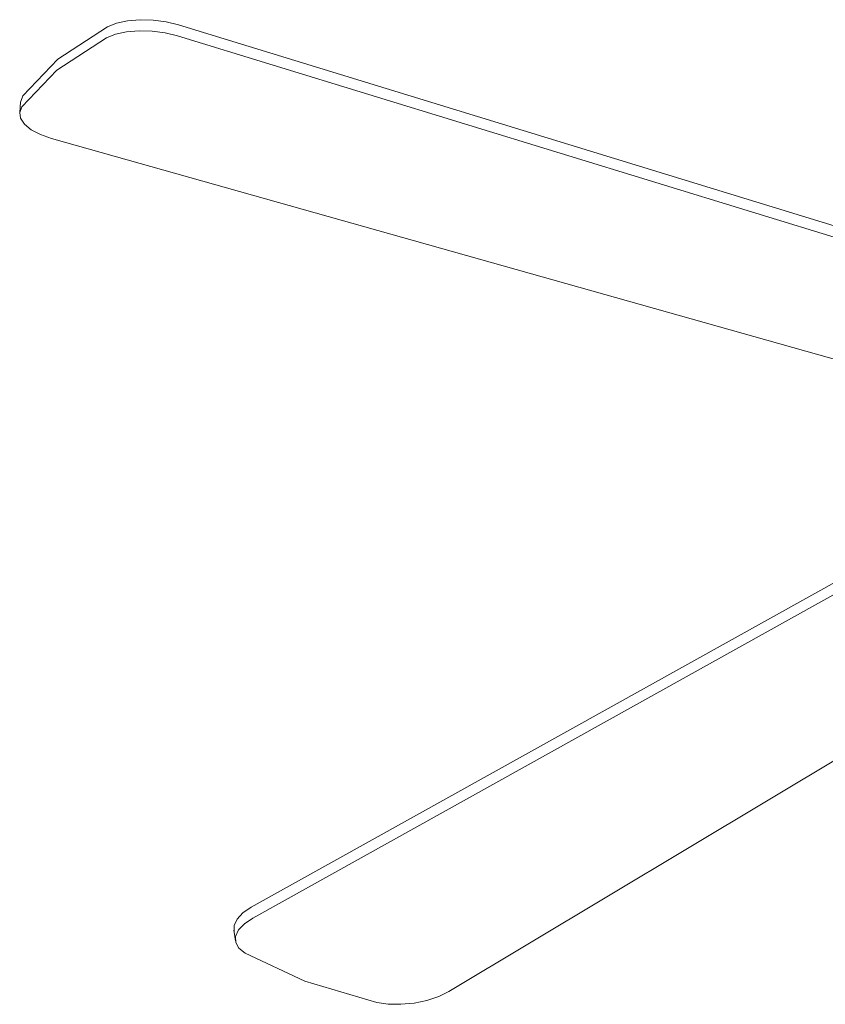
# Model space of a CAD drawing. Header units: millimetres. Extents: x 5734 to 11786, y -2931 to 7544.
# Tile 1 of 41: x 7563 to 7956, y -2853 to -2373. Entities that reach past the tile are written whole.
import ezdxf

# ---------------------------------------------------------------- set-up
doc = ezdxf.new("R2010")
doc.units = ezdxf.units.MM
doc.layers.add('E-LITE-EQPM', color=7, linetype='Continuous', lineweight=20)

# ---------------------------------------------------------------- blocks, each defined once
blk = doc.blocks.new('33710-13 - 33710-13 ALOHA Brown ceiling fan with light-522279-00 Isometrico PDF')
at = {"layer": 'E-LITE-EQPM', "color": 251, "lineweight": 9, "true_color": 0x636466}
for p, q in [((1867.6, -2375.33), (2259.95, -2495.67)), ((2259.47, -2501.03), (1867.13, -2380.69)), ((1790.7, -2412.87), (1790.23, -2418.23)), ((1790.72, -2412.71), (1791.81, -2409.97)), ((1805.77, -2430.75), (2191.33, -2539.44)), ((1903.09, -2805.42), (2224.9, -2626.2)), ((2225.63, -2631.45), (1903.83, -2810.67)), ((1999.4, -2846.39), (2291.4, -2671.56)), ((1894.63, -2816.57), (1895.37, -2821.82))]:
    blk.add_line(p, q, dxfattribs=at)
for points in [[(1833.04, -2376.33, 0), (1837.45, -2374.57, 0), (1842.84, -2373.4, 0), (1848.88, -2372.88, 0), (1855.27, -2373.04, 0), (1861.62, -2373.87, 0), (1867.6, -2375.33, 0)], [(1791.81, -2409.97, 0), (1808.79, -2392.08, 0), (1833.04, -2376.33, 0)], [(1867.13, -2380.69, 0), (1861.15, -2379.23, 0), (1854.79, -2378.4, 0), (1848.41, -2378.24, 0), (1842.36, -2378.76, 0), (1836.98, -2379.93, 0), (1832.56, -2381.69, 0)], [(1832.56, -2381.69, 0), (1808.31, -2397.44, 0), (1791.33, -2415.33, 0)], [(1791.33, -2415.33, 0), (1790.25, -2418.07, 0), (1790.67, -2420.95, 0), (1792.57, -2423.81, 0), (1795.86, -2426.49, 0), (1800.34, -2428.85, 0), (1805.77, -2430.75, 0)], [(1894.8, -2817.37, 0), (1894.73, -2814.34, 0), (1896.15, -2811.22, 0), (1898.99, -2808.19, 0), (1903.09, -2805.42, 0)], [(1903.83, -2810.67, 0), (1899.73, -2813.44, 0), (1896.89, -2816.47, 0), (1895.46, -2819.59, 0), (1895.53, -2822.62, 0), (1897.09, -2825.39, 0), (1900.06, -2827.76, 0)], [(1900.06, -2827.76, 0), (1929.28, -2841.42, 0), (1964.28, -2851.76, 0)], [(1964.28, -2851.76, 0), (1969.88, -2852.6, 0), (1976.05, -2852.71, 0), (1982.43, -2852.09, 0), (1988.68, -2850.78, 0), (1994.44, -2848.84, 0), (1999.4, -2846.39, 0)]]:
    blk.add_polyline3d(points, dxfattribs=at)

msp = doc.modelspace()

# ---------------------------------------------------------------- block references
at = {"layer": 'E-LITE-EQPM', "color": 251, "lineweight": 9, "true_color": 0x5b5b5b}
msp.add_blockref('33710-13 - 33710-13 ALOHA Brown ceiling fan with light-522279-00 Isometrico PDF', (5772.81, 0), dxfattribs=at)

doc.saveas('drawing.dxf')
